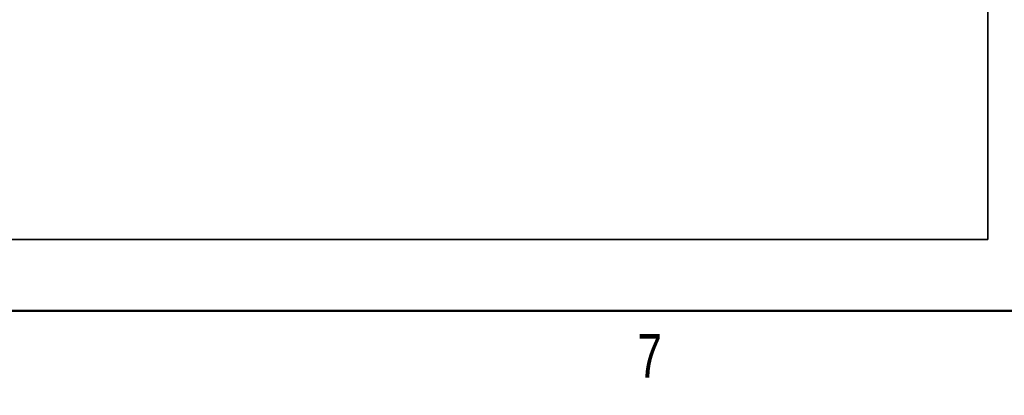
# Model space of a CAD drawing. Header units: inches. Extents: x -122 to 123, y -201 to 75.
# Tile 14 of 191: x -38.97 to -33.56, y 40.87 to 42.94. Entities that reach past the tile are written whole.
import ezdxf

# ---------------------------------------------------------------- set-up
doc = ezdxf.new("R2010")
doc.units = ezdxf.units.IN
doc.header["$MEASUREMENT"] = 0
doc.header["$PDSIZE"] = -1
doc.layers.add('BOARDER_2', color=5, linetype='Continuous', lineweight=35)
doc.layers.add('DIMENSIONS', color=171, linetype='Continuous')
doc.styles.add('SLDTEXTSTYLE0', font='TXT', dxfattribs={"width": 0.75})
doc.dimstyles.new('SLDDIMSTYLE12', dxfattribs={"dimtxt": 0.125, "dimasz": 0.13, "dimexe": 0, "dimexo": 0.0625, "dimgap": 0.03125, "dimtad": 0, "dimtih": 1, "dimtoh": 1, "dimdec": 4, "dimlfac": 0.25, "dimrnd": 1e-09, "dimzin": 12, "dimdsep": 46, "dimtxsty": 'SLDTEXTSTYLE0', "dimsah": 1, "dimcen": 0, "dimadec": 0, "dimazin": 3, "dimtfac": 1, "dimtdec": 4, "dimtofl": 0, "dimtmove": 0, "dimatfit": 3, "dimfxl": 1, "dimfrac": 2, "dimtolj": 1, "dimtzin": 12, "dimarcsym": 0})

# ---------------------------------------------------------------- blocks, each defined once
blk = doc.blocks.new('_D_37')
at = {"layer": 'Defpoints', "color": 0}
for p in [(-43.1846, 46.8118), (-37.2144, 40.8736)]:
    blk.add_point(p, dxfattribs=at)
at = {"layer": 'DIMENSIONS', "color": 0, "lineweight": -2}
for p, q in [((-46.1152, 49.447), (-45.834, 49.447)), ((-45.834, 49.447), (-43.2768, 46.9035))]:
    blk.add_line(p, q, dxfattribs=at)
at = {"layer": 'DIMENSIONS', "color": 0}
blk.add_solid([(-43.292, 46.8881), (-43.2615, 46.9188), (-43.1846, 46.8118)], dxfattribs=at)
at = {"layer": 'DIMENSIONS', "color": 0, "insert": (-46.6308, 49.5095), "char_height": 0.125, "attachment_point": 1, "style": 'SLDTEXTSTYLE0'}
blk.add_mtext('\\A1;R2.1051', dxfattribs=at)

msp = doc.modelspace()

# ---------------------------------------------------------------- linework, layer by layer
at = {"color": 7, "linetype": 'Continuous', "lineweight": 50}
msp.add_line((16.80396, 41.33823), (-47.19604, 41.33823), dxfattribs=at)
at = {"layer": 'BOARDER_2'}
for p, q in [((-33.65449, 41.72996), (-33.65449, 55.23873)), ((-46.94479, 41.72996), (-33.65449, 41.72996))]:
    msp.add_line(p, q, dxfattribs=at)

# ---------------------------------------------------------------- texts
at = {"color": 7, "linetype": 'Continuous', "lineweight": 0, "insert": (-35.51095, 41.21081), "char_height": 0.24, "attachment_point": 2, "style": 'SLDTEXTSTYLE0'}
msp.add_mtext('7', dxfattribs=at)

# ---------------------------------------------------------------- dimensions: what is measured, and where the dimension line sits
at = {"layer": 'DIMENSIONS'}
dim = msp.add_radius_dim(center=(-37.21438, 40.87355), mpoint=(-43.18459, 46.81177), dimstyle='SLDDIMSTYLE12', dxfattribs=at)
dim.commit()
dim.dimension.update_dxf_attribs({"geometry": '_D_37', "text_midpoint": (-46.38864, 49.44703), "dimtype": 164})

doc.saveas('drawing.dxf')
